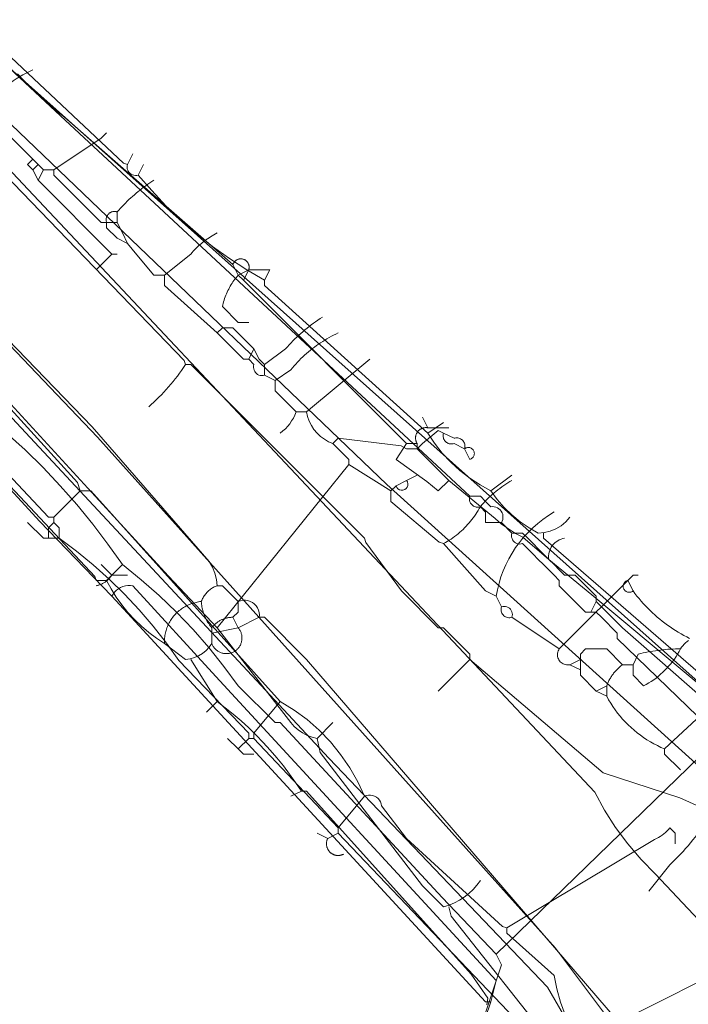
# Model space of a CAD drawing. Header units: inches. Extents: x 158416 to 160804, y 432611 to 437652.
# Tile 32 of 193: x 158565 to 158608, y 433115 to 433177. Entities that reach past the tile are written whole.
import ezdxf

# ---------------------------------------------------------------- set-up
doc = ezdxf.new("R2010")
doc.units = ezdxf.units.IN
doc.header["$MEASUREMENT"] = 0
doc.linetypes.add('COPIER_315', pattern=[0])
doc.linetypes.add('DASHDOT', pattern=[0])
for name, color, linetype in [('4.1-RIOOL-BESTAAND', 251, 'Continuous'), ('4.2-K&L-LAAGSPANNING', 10, 'Continuous'), ('4.2-K&L-LAGEDRUK GAS', 42, 'Continuous'), ('4.2-K&L-MIDDENSPANNING', 10, 'Continuous'), ('4.2-K&L-SIGNAAL KPN', 94, 'Continuous'), ('4.2-K&L-SIGNAAL UPC', 222, 'Continuous'), ('4.2-K&L-WATERLEIDING', 150, 'Continuous')]:
    doc.layers.add(name, color=color, linetype=linetype)

msp = doc.modelspace()

# ---------------------------------------------------------------- linework, layer by layer
at = {"layer": '4.1-RIOOL-BESTAAND', "linetype": 'COPIER_315', "lineweight": 0, "ltscale": 5}
for p, q in [((158570, 433161.333), (158571, 433162.333)), ((158579.667, 433155.667), (158580, 433156.333)), ((158583.333, 433152.333), (158587.333, 433155.667)), ((158577.667, 433138.667), (158586, 433149)), ((158600.667, 433136), (158600.667, 433136.667)), ((158606, 433131), (158611, 433135.667)), ((158602.333, 433134.333), (158602.333, 433135)), ((158584, 433131.667), (158585, 433132.667))]:
    msp.add_line(p, q, dxfattribs=at)
for points in [[(158596.333, 433139.333, 0), (158596.354, 433139.42, 0), (158596.36, 433139.51, 0), (158596.351, 433139.599, 0), (158596.327, 433139.685, 0), (158596.288, 433139.766, 0), (158596.236, 433139.84, 0), (158596.173, 433139.903, 0), (158596.1, 433139.955, 0), (158596.019, 433139.993, 0), (158595.933, 433140.018, 0), (158595.843, 433140.027, 0), (158595.754, 433140.021, 0), (158595.667, 433140, 0), (158595.333, 433140.667, 0), (158594.667, 433141, 0), (158592, 433144, 0), (158591.735, 433144.082, 0), (158588.667, 433146.667, 0), (158588.667, 433147.333, 0), (158586, 433149, 0), (158586, 433149.333, 0), (158585, 433150.333, 0), (158584.72, 433150.451, 0), (158584.457, 433150.601, 0), (158584.213, 433150.782, 0), (158583.992, 433150.99, 0), (158583.798, 433151.223, 0), (158583.633, 433151.478, 0), (158583.499, 433151.75, 0), (158583.399, 433152.037, 0), (158583.333, 433152.333, 0), (158582.667, 433152.333, 0), (158581.333, 433153.667, 0), (158581.333, 433154.333, 0), (158580.667, 433154.667, 0), (158580.58, 433154.646, 0), (158580.49, 433154.64, 0), (158580.401, 433154.649, 0), (158580.315, 433154.673, 0), (158580.234, 433154.712, 0), (158580.16, 433154.764, 0), (158580.097, 433154.827, 0), (158580.045, 433154.9, 0), (158580.007, 433154.981, 0), (158579.983, 433155.068, 0), (158579.973, 433155.157, 0), (158579.979, 433155.246, 0), (158580, 433155.333, 0), (158579.667, 433155.667, 0), (158579.333, 433155.667, 0), (158577.667, 433157.333, 0), (158574.333, 433160.333, 0), (158574.333, 433161, 0), (158573.667, 433161, 0), (158572.59, 433162.282, 0), (158572, 433163, 0), (158571.333, 433163.333, 0), (158570.667, 433164, 0), (158570.667, 433164.333, 0), (158570.333, 433164.333, 0), (158567.333, 433167.333, 0), (158567.333, 433167.667, 0), (158566.667, 433167.667, 0), (158566.333, 433168, 0), (158566, 433168.333, 0), (158563, 433171.333, 0)], [(158567.333, 433167.667, 0), (158570.333, 433169.667, 0), (158570.667, 433170, 0)], [(158566.333, 433167, 0), (158566, 433167.667, 0), (158565.667, 433168, 0), (158566, 433168.333, 0)], [(158571.333, 433162.333, 0), (158571, 433162.333, 0), (158566.333, 433167, 0), (158566.667, 433167.667, 0), (158566.333, 433168, 0), (158566, 433167.667, 0)], [(158571.333, 433164.333, 0), (158570.667, 433164.333, 0), (158570.657, 433164.367, 0), (158570.649, 433164.402, 0), (158570.643, 433164.437, 0), (158570.64, 433164.472, 0), (158570.64, 433164.507, 0), (158570.641, 433164.543, 0), (158570.645, 433164.578, 0), (158570.652, 433164.612, 0), (158570.66, 433164.647, 0), (158570.671, 433164.68, 0), (158570.685, 433164.713, 0), (158570.7, 433164.745, 0), (158570.717, 433164.776, 0), (158570.737, 433164.805, 0), (158570.758, 433164.833, 0), (158570.782, 433164.86, 0), (158570.807, 433164.885, 0), (158570.833, 433164.908, 0), (158570.861, 433164.93, 0), (158570.891, 433164.949, 0), (158570.922, 433164.967, 0), (158570.953, 433164.982, 0), (158570.986, 433164.995, 0), (158571.02, 433165.006, 0), (158571.054, 433165.015, 0), (158571.089, 433165.021, 0), (158571.124, 433165.025, 0), (158571.159, 433165.027, 0), (158571.195, 433165.026, 0), (158571.23, 433165.023, 0), (158571.265, 433165.018, 0), (158571.299, 433165.01, 0), (158571.333, 433165, 0), (158571.436, 433165.115, 0), (158571.54, 433165.229, 0), (158571.646, 433165.341, 0), (158571.753, 433165.452, 0), (158571.862, 433165.561, 0), (158571.972, 433165.669, 0), (158572.084, 433165.775, 0), (158572.198, 433165.879, 0), (158572.313, 433165.982, 0), (158572.429, 433166.083, 0), (158572.547, 433166.183, 0), (158572.666, 433166.28, 0), (158572.786, 433166.376, 0), (158572.908, 433166.471, 0), (158573.032, 433166.564, 0), (158573.156, 433166.654, 0), (158573.282, 433166.744, 0), (158573.409, 433166.831, 0), (158573.537, 433166.916, 0), (158573.667, 433167, 0)], [(158552.749, 433165.737, 0), (158574.587, 433141.94, 0), (158577.667, 433138.667, 0), (158582.333, 433132.667, 0), (158582.554, 433132.42, 0), (158582.802, 433132.201, 0), (158583.075, 433132.014, 0), (158583.369, 433131.861, 0), (158583.679, 433131.745, 0), (158584, 433131.667, 0), (158584.2, 433130.767, 0), (158590.667, 433122.333, 0), (158592, 433121, 0), (158592.349, 433121.111, 0), (158592.687, 433121.252, 0), (158593.011, 433121.423, 0), (158593.318, 433121.622, 0), (158593.606, 433121.848, 0), (158593.873, 433122.099, 0), (158594.116, 433122.372, 0), (158594.333, 433122.667, 0)], [(158572, 433163, 0), (158571.667, 433163.667, 0), (158571.333, 433164.333, 0), (158571.333, 433165, 0)], [(158574.333, 433161, 0), (158576, 433162.333, 0), (158576.078, 433162.424, 0), (158576.158, 433162.513, 0), (158576.239, 433162.6, 0), (158576.323, 433162.685, 0), (158576.408, 433162.768, 0), (158576.495, 433162.85, 0), (158576.584, 433162.929, 0), (158576.675, 433163.007, 0), (158576.767, 433163.083, 0), (158576.861, 433163.156, 0), (158576.957, 433163.227, 0), (158577.054, 433163.297, 0), (158577.153, 433163.364, 0), (158577.253, 433163.429, 0), (158577.354, 433163.492, 0), (158577.457, 433163.552, 0), (158577.561, 433163.611, 0), (158577.667, 433163.667, 0)], [(158580.667, 433155.333, 0), (158582, 433156.333, 0), (158582.114, 433156.461, 0), (158582.23, 433156.587, 0), (158582.348, 433156.711, 0), (158582.468, 433156.834, 0), (158582.59, 433156.954, 0), (158582.714, 433157.073, 0), (158582.839, 433157.189, 0), (158582.966, 433157.304, 0), (158583.096, 433157.416, 0), (158583.227, 433157.527, 0), (158583.359, 433157.635, 0), (158583.494, 433157.741, 0), (158583.63, 433157.845, 0), (158583.767, 433157.947, 0), (158583.906, 433158.047, 0), (158584.047, 433158.145, 0), (158584.19, 433158.24, 0), (158584.333, 433158.333, 0)], [(158580.667, 433154.667, 0), (158580.667, 433155.333, 0), (158580.333, 433155.667, 0), (158580, 433156.333, 0), (158578.667, 433157.667, 0), (158578, 433157.667, 0), (158577.667, 433157.333, 0)], [(158581.333, 433154.333, 0), (158582.333, 433155, 0), (158582.435, 433155.124, 0), (158582.538, 433155.245, 0), (158582.644, 433155.365, 0), (158582.752, 433155.483, 0), (158582.863, 433155.598, 0), (158582.976, 433155.711, 0), (158583.09, 433155.822, 0), (158583.208, 433155.931, 0), (158583.327, 433156.038, 0), (158583.448, 433156.142, 0), (158583.571, 433156.244, 0), (158583.696, 433156.343, 0), (158583.823, 433156.44, 0), (158583.952, 433156.534, 0), (158584.083, 433156.626, 0), (158584.216, 433156.715, 0), (158584.35, 433156.802, 0), (158584.486, 433156.886, 0), (158584.623, 433156.967, 0), (158584.762, 433157.046, 0), (158584.903, 433157.122, 0), (158585.045, 433157.195, 0), (158585.189, 433157.266, 0), (158585.333, 433157.333, 0)], [(158585, 433150.333, 0), (158585.333, 433150.667, 0), (158589.315, 433150.19, 0), (158589.667, 433150, 0), (158590.333, 433150, 0), (158590.667, 433150.333, 0), (158591.667, 433151.167, 0), (158592, 433151, 0), (158592.667, 433150.667, 0), (158592.726, 433150.683, 0), (158592.787, 433150.692, 0), (158592.848, 433150.693, 0), (158592.909, 433150.688, 0), (158592.969, 433150.676, 0), (158593.028, 433150.657, 0), (158593.083, 433150.631, 0), (158593.135, 433150.598, 0), (158593.184, 433150.56, 0), (158593.227, 433150.517, 0), (158593.265, 433150.469, 0), (158593.297, 433150.417, 0), (158593.323, 433150.361, 0), (158593.342, 433150.303, 0), (158593.355, 433150.243, 0), (158593.36, 433150.181, 0), (158593.358, 433150.12, 0), (158593.349, 433150.059, 0), (158593.333, 433150, 0), (158593.667, 433149.333, 0), (158593.715, 433149.349, 0), (158593.76, 433149.371, 0), (158593.803, 433149.398, 0), (158593.841, 433149.431, 0), (158593.875, 433149.469, 0), (158593.903, 433149.511, 0), (158593.926, 433149.556, 0), (158593.942, 433149.604, 0), (158593.952, 433149.653, 0), (158593.956, 433149.704, 0), (158593.952, 433149.754, 0), (158593.942, 433149.804, 0), (158593.926, 433149.851, 0), (158593.903, 433149.897, 0), (158593.875, 433149.938, 0), (158593.841, 433149.976, 0), (158593.803, 433150.009, 0), (158593.76, 433150.037, 0), (158593.715, 433150.058, 0), (158593.667, 433150.074, 0), (158593.617, 433150.083, 0), (158593.567, 433150.085, 0), (158593.516, 433150.081, 0), (158593.467, 433150.07, 0), (158593.419, 433150.053, 0), (158593.375, 433150.029, 0), (158593.333, 433150, 0), (158592.667, 433150.333, 0), (158592.607, 433150.317, 0), (158592.547, 433150.308, 0), (158592.485, 433150.306, 0), (158592.424, 433150.312, 0), (158592.364, 433150.324, 0), (158592.306, 433150.343, 0), (158592.25, 433150.369, 0), (158592.198, 433150.402, 0), (158592.15, 433150.44, 0), (158592.106, 433150.483, 0), (158592.068, 433150.531, 0), (158592.036, 433150.584, 0), (158592.01, 433150.639, 0), (158591.991, 433150.697, 0), (158591.979, 433150.758, 0), (158591.973, 433150.819, 0), (158591.975, 433150.88, 0), (158591.984, 433150.941, 0), (158592, 433151, 0)], [(158588.667, 433147.333, 0), (158589, 433147.667, 0), (158589.667, 433148, 0), (158590.333, 433148.333, 0)], [(158592, 433144, 0), (158592.122, 433144.068, 0), (158592.241, 433144.14, 0), (158592.36, 433144.213, 0), (158592.476, 433144.29, 0), (158592.59, 433144.37, 0), (158592.703, 433144.452, 0), (158592.813, 433144.537, 0), (158592.922, 433144.624, 0), (158593.028, 433144.714, 0), (158593.133, 433144.807, 0), (158593.235, 433144.902, 0), (158593.334, 433144.999, 0), (158593.432, 433145.099, 0), (158593.527, 433145.201, 0), (158593.619, 433145.305, 0), (158593.709, 433145.411, 0), (158593.797, 433145.52, 0), (158593.881, 433145.631, 0), (158593.964, 433145.743, 0), (158594.043, 433145.858, 0), (158594.12, 433145.974, 0), (158594.194, 433146.092, 0), (158594.265, 433146.212, 0), (158594.333, 433146.333, 0), (158594.434, 433146.45, 0), (158594.537, 433146.564, 0), (158594.642, 433146.677, 0), (158594.749, 433146.787, 0), (158594.859, 433146.895, 0), (158594.971, 433147, 0), (158595.085, 433147.104, 0), (158595.201, 433147.205, 0), (158595.32, 433147.303, 0), (158595.44, 433147.399, 0), (158595.562, 433147.493, 0), (158595.686, 433147.584, 0), (158595.812, 433147.673, 0), (158595.94, 433147.758, 0), (158596.069, 433147.842, 0), (158596.201, 433147.922, 0), (158596.333, 433148, 0)], [(158599.333, 433137.333, 0), (158599.667, 433137.667, 0), (158604, 433142, 0), (158604.333, 433142, 0)], [(158607, 433129.667, 0), (158606, 433130.667, 0), (158606, 433131, 0), (158605.768, 433131.101, 0), (158605.54, 433131.21, 0), (158605.316, 433131.326, 0), (158605.096, 433131.45, 0), (158604.88, 433131.582, 0), (158604.669, 433131.721, 0), (158604.463, 433131.867, 0), (158604.262, 433132.02, 0), (158604.066, 433132.181, 0), (158603.876, 433132.347, 0), (158603.692, 433132.52, 0), (158603.514, 433132.7, 0), (158603.343, 433132.885, 0), (158603.177, 433133.077, 0), (158603.019, 433133.274, 0), (158602.867, 433133.476, 0), (158602.723, 433133.683, 0), (158602.586, 433133.895, 0), (158602.456, 433134.112, 0), (158602.333, 433134.333, 0), (158601.667, 433134.667, 0), (158600.667, 433135.667, 0), (158600.667, 433136, 0), (158600, 433136.333, 0), (158599.927, 433136.322, 0), (158599.854, 433136.318, 0), (158599.78, 433136.323, 0), (158599.708, 433136.337, 0), (158599.638, 433136.358, 0), (158599.57, 433136.388, 0), (158599.506, 433136.425, 0), (158599.447, 433136.469, 0), (158599.394, 433136.519, 0), (158599.346, 433136.575, 0), (158599.305, 433136.636, 0), (158599.271, 433136.702, 0), (158599.246, 433136.771, 0), (158599.228, 433136.842, 0), (158599.218, 433136.915, 0), (158599.217, 433136.989, 0), (158599.224, 433137.062, 0), (158599.24, 433137.134, 0), (158599.263, 433137.204, 0), (158599.295, 433137.271, 0), (158599.333, 433137.333, 0), (158596.333, 433139.333, 0), (158596.267, 433139.316, 0), (158596.199, 433139.307, 0), (158596.13, 433139.308, 0), (158596.062, 433139.317, 0), (158595.996, 433139.335, 0), (158595.933, 433139.361, 0), (158595.873, 433139.395, 0), (158595.819, 433139.437, 0), (158595.77, 433139.486, 0), (158595.729, 433139.54, 0), (158595.694, 433139.6, 0), (158595.668, 433139.663, 0), (158595.65, 433139.729, 0), (158595.641, 433139.797, 0), (158595.641, 433139.866, 0), (158595.649, 433139.934, 0), (158595.667, 433140, 0)], [(158600, 433136.333, 0), (158600.667, 433136.667, 0), (158600.667, 433137, 0), (158601, 433137.333, 0), (158602.333, 433137.333, 0), (158603.333, 433136.333, 0), (158604, 433136.333, 0), (158604, 433135.667, 0), (158604.667, 433135, 0), (158604.832, 433135.087, 0), (158604.993, 433135.18, 0), (158605.152, 433135.278, 0), (158605.307, 433135.382, 0), (158605.458, 433135.491, 0), (158605.605, 433135.606, 0), (158605.748, 433135.725, 0), (158605.886, 433135.85, 0), (158606.021, 433135.98, 0), (158606.15, 433136.114, 0), (158606.275, 433136.252, 0), (158606.394, 433136.395, 0), (158606.509, 433136.542, 0), (158606.618, 433136.693, 0), (158606.722, 433136.848, 0), (158606.82, 433137.007, 0), (158606.913, 433137.168, 0), (158607, 433137.333, 0), (158607.074, 433137.434, 0), (158607.153, 433137.532, 0), (158607.237, 433137.624, 0), (158607.326, 433137.712, 0), (158607.42, 433137.796, 0), (158607.518, 433137.874, 0)], [(158604, 433136.333, 0), (158604.333, 433137, 0), (158604.487, 433137.038, 0), (158604.642, 433137.074, 0), (158604.796, 433137.108, 0), (158604.952, 433137.139, 0), (158605.108, 433137.168, 0), (158605.264, 433137.195, 0), (158605.421, 433137.219, 0), (158605.578, 433137.241, 0), (158605.735, 433137.261, 0), (158605.892, 433137.278, 0), (158606.05, 433137.293, 0), (158606.208, 433137.306, 0), (158606.366, 433137.316, 0), (158606.525, 433137.324, 0), (158606.683, 433137.329, 0), (158606.842, 433137.333, 0), (158607, 433137.333, 0)], [(158601.667, 433134.667, 0), (158602.333, 433135, 0), (158602.354, 433135.057, 0), (158602.377, 433135.113, 0), (158602.4, 433135.169, 0), (158602.425, 433135.224, 0), (158602.451, 433135.278, 0), (158602.477, 433135.332, 0), (158602.506, 433135.386, 0), (158602.535, 433135.439, 0), (158602.565, 433135.491, 0), (158602.597, 433135.543, 0), (158602.629, 433135.593, 0), (158602.663, 433135.644, 0), (158602.697, 433135.693, 0), (158602.733, 433135.742, 0), (158602.77, 433135.79, 0), (158602.808, 433135.837, 0), (158602.847, 433135.883, 0), (158602.886, 433135.929, 0), (158602.927, 433135.973, 0), (158602.969, 433136.017, 0), (158603.011, 433136.06, 0), (158603.055, 433136.102, 0), (158603.099, 433136.143, 0), (158603.144, 433136.183, 0), (158603.19, 433136.222, 0), (158603.237, 433136.26, 0), (158603.285, 433136.297, 0), (158603.333, 433136.333, 0)], [(158601, 433109.333, 0), (158600.881, 433109.585, 0), (158600.754, 433109.833, 0), (158600.62, 433110.077, 0), (158600.48, 433110.317, 0), (158600.332, 433110.553, 0), (158600.178, 433110.785, 0), (158600.017, 433111.012, 0), (158599.849, 433111.234, 0), (158599.675, 433111.452, 0), (158599.495, 433111.664, 0), (158599.309, 433111.871, 0), (158599.117, 433112.072, 0), (158598.919, 433112.268, 0), (158592.481, 433120.422, 0), (158592.333, 433121, 0)]]:
    msp.add_polyline3d(points, dxfattribs=at)
for centre, radius, start, end in [((158569.398, 433166.536), 8.201, 114.47812, 141.27427), ((158579.997, 433153.294), 2.837, 306.04734, 340.20699), ((158589.371, 433147.759), 0.382, 194.03101, 39.12007), ((158602.821, 433139.446), 7.587, 120.24241, 170.73949)]:
    msp.add_arc(centre, radius, start, end, dxfattribs=at)
at = {"layer": '4.2-K&L-LAAGSPANNING', "linetype": 'DASHDOT', "lineweight": 0, "ltscale": 2}
for p, q in [((158591, 433151.333), (158590.667, 433152)), ((158567.333, 433145.667), (158569, 433147.333)), ((158591.667, 433134.667), (158593.667, 433136.667)), ((158585.333, 433126), (158587, 433128)), ((158584.667, 433125.333), (158585.333, 433125.667))]:
    msp.add_line(p, q, dxfattribs=at)
for points in [[(158623.667, 433121.333, 0), (158623.333, 433121.333, 0), (158613.587, 433130.583, 0), (158601.393, 433140.747, 0), (158598.667, 433143, 0), (158597.033, 433144.4, 0), (158596.56, 433144.644, 0), (158596.106, 433144.924, 0), (158595.677, 433145.239, 0), (158595.273, 433145.587, 0), (158592.333, 433148, 0), (158590.333, 433150, 0), (158590.333, 433150.333, 0), (158589.667, 433150.333, 0), (158579.333, 433160.667, 0), (158579, 433161, 0), (158578.667, 433161.667, 0), (158568, 433171, 0), (158567.21, 433171.629, 0), (158566.451, 433172.295, 0), (158565.726, 433172.999, 0), (158565.037, 433173.737, 0)], [(158609, 433127, 0), (158606.967, 433127.9, 0), (158602.102, 433129.487, 0), (158593.667, 433136.667, 0), (158593.667, 433137, 0), (158592, 433138.667, 0), (158591.667, 433138.667, 0), (158589.333, 433141, 0), (158587.08, 433144.06, 0), (158587, 433144.333, 0), (158576, 433155.333, 0), (158575.667, 433155.333, 0), (158575.584, 433155.591, 0), (158561.333, 433170.333, 0)], [(158581, 433161.333, 0), (158579.667, 433161.333, 0), (158579.676, 433161.363, 0), (158579.683, 433161.394, 0), (158579.688, 433161.424, 0), (158579.692, 433161.455, 0), (158579.694, 433161.487, 0), (158579.693, 433161.518, 0), (158579.691, 433161.549, 0), (158579.688, 433161.58, 0), (158579.682, 433161.611, 0), (158579.675, 433161.641, 0), (158579.665, 433161.671, 0), (158579.654, 433161.7, 0), (158579.642, 433161.729, 0), (158579.627, 433161.756, 0), (158579.611, 433161.783, 0), (158579.594, 433161.809, 0), (158579.575, 433161.834, 0), (158579.554, 433161.857, 0), (158579.532, 433161.88, 0), (158579.509, 433161.901, 0), (158579.485, 433161.92, 0), (158579.459, 433161.938, 0), (158579.433, 433161.955, 0), (158579.405, 433161.97, 0), (158579.377, 433161.983, 0), (158579.348, 433161.995, 0), (158579.318, 433162.005, 0), (158579.288, 433162.013, 0), (158579.258, 433162.019, 0), (158579.227, 433162.024, 0), (158579.196, 433162.026, 0), (158579.164, 433162.027, 0), (158579.133, 433162.026, 0), (158579.102, 433162.023, 0), (158579.071, 433162.018, 0), (158579.041, 433162.012, 0), (158579.011, 433162.003, 0), (158578.981, 433161.993, 0), (158578.952, 433161.981, 0), (158578.924, 433161.968, 0), (158578.897, 433161.953, 0), (158578.87, 433161.936, 0), (158578.845, 433161.918, 0), (158578.821, 433161.898, 0), (158578.798, 433161.877, 0), (158578.776, 433161.854, 0), (158578.756, 433161.83, 0), (158578.737, 433161.805, 0), (158578.72, 433161.779, 0), (158578.704, 433161.753, 0), (158578.69, 433161.725, 0), (158578.677, 433161.696, 0), (158578.667, 433161.667, 0)], [(158579.667, 433158, 0), (158579, 433158, 0), (158578, 433159, 0), (158578.024, 433159.105, 0), (158578.05, 433159.209, 0), (158578.079, 433159.313, 0), (158578.11, 433159.416, 0), (158578.144, 433159.518, 0), (158578.18, 433159.62, 0), (158578.219, 433159.72, 0), (158578.26, 433159.819, 0), (158578.304, 433159.918, 0), (158578.349, 433160.015, 0), (158578.398, 433160.112, 0), (158578.448, 433160.207, 0), (158578.501, 433160.3, 0), (158578.556, 433160.393, 0), (158578.613, 433160.484, 0), (158578.672, 433160.574, 0), (158578.734, 433160.662, 0), (158578.797, 433160.749, 0), (158578.863, 433160.834, 0), (158578.93, 433160.918, 0), (158579, 433161, 0), (158579.667, 433161.333, 0), (158579.333, 433160.667, 0)], [(158599.711, 433114.16, 0), (158599.413, 433114.978, 0), (158599.176, 433115.815, 0), (158599, 433116.667, 0), (158596, 433119.333, 0), (158596, 433119.667, 0), (158595.74, 433119.75, 0), (158589.667, 433125.333, 0), (158588.082, 433127.402, 0), (158588.056, 433127.53, 0), (158588.009, 433127.653, 0), (158587.94, 433127.765, 0), (158587.854, 433127.864, 0), (158587.752, 433127.946, 0), (158587.637, 433128.01, 0), (158587.513, 433128.053, 0), (158587.383, 433128.073, 0), (158587.252, 433128.071, 0), (158587.123, 433128.047, 0), (158587, 433128, 0), (158586.569, 433128.927, 0), (158586.062, 433129.814, 0), (158585.483, 433130.656, 0), (158584.837, 433131.448, 0), (158584.127, 433132.182, 0), (158583.358, 433132.856, 0), (158582.536, 433133.463, 0), (158581.667, 433134, 0), (158569.667, 433147.333, 0), (158569, 433147.333, 0), (158568.836, 433147.864, 0), (158558.667, 433159, 0)], [(158579.667, 433131.667, 0), (158579.667, 433132, 0), (158575.251, 433136.599, 0), (158574.46, 433137.706, 0), (158573.62, 433138.777, 0), (158572.733, 433139.809, 0), (158571.802, 433140.802, 0), (158570.828, 433141.753, 0), (158569.812, 433142.659, 0), (158568.758, 433143.52, 0), (158567.667, 433144.333, 0), (158567.667, 433145, 0), (158567.333, 433145.333, 0), (158567.333, 433145.667, 0), (158567, 433145.667, 0), (158556.333, 433157, 0)], [(158590.333, 433150.333, 0), (158590.316, 433150.362, 0), (158590.301, 433150.391, 0), (158590.287, 433150.42, 0), (158590.274, 433150.451, 0), (158590.263, 433150.482, 0), (158590.254, 433150.514, 0), (158590.246, 433150.546, 0), (158590.24, 433150.578, 0), (158590.235, 433150.611, 0), (158590.233, 433150.644, 0), (158590.231, 433150.676, 0), (158590.232, 433150.709, 0), (158590.234, 433150.742, 0), (158590.237, 433150.775, 0), (158590.243, 433150.808, 0), (158590.25, 433150.84, 0), (158590.258, 433150.872, 0), (158590.268, 433150.903, 0), (158590.28, 433150.934, 0), (158590.293, 433150.964, 0), (158590.308, 433150.993, 0), (158590.324, 433151.022, 0), (158590.342, 433151.05, 0), (158590.361, 433151.077, 0), (158590.381, 433151.103, 0), (158590.403, 433151.128, 0), (158590.425, 433151.152, 0), (158590.449, 433151.174, 0), (158590.474, 433151.196, 0), (158590.5, 433151.216, 0), (158590.528, 433151.235, 0), (158590.555, 433151.252, 0), (158590.584, 433151.268, 0), (158590.614, 433151.283, 0), (158590.644, 433151.296, 0), (158590.675, 433151.307, 0), (158590.706, 433151.317, 0), (158590.738, 433151.325, 0), (158590.771, 433151.332, 0), (158590.803, 433151.337, 0), (158590.836, 433151.341, 0), (158590.869, 433151.342, 0), (158590.902, 433151.343, 0), (158590.935, 433151.341, 0), (158590.968, 433151.338, 0), (158591, 433151.333, 0), (158592.333, 433151.333, 0)], [(158589.667, 433150.333, 0), (158589, 433149.333, 0), (158590.949, 433147.923, 0), (158591.667, 433147.333, 0), (158592.333, 433148, 0)], [(158567.667, 433144.333, 0), (158567, 433144.333, 0), (158566.667, 433144.333, 0), (158565.667, 433145.333, 0)], [(158567, 433144.333, 0), (158567, 433145, 0), (158567.333, 433145.333, 0)], [(158607.583, 433137.998, 0), (158607.4, 433138.091, 0), (158607.218, 433138.187, 0), (158607.039, 433138.287, 0), (158606.862, 433138.391, 0), (158606.687, 433138.498, 0), (158606.515, 433138.609, 0), (158606.345, 433138.724, 0), (158606.177, 433138.842, 0), (158606.012, 433138.964, 0), (158605.849, 433139.089, 0), (158605.689, 433139.218, 0), (158605.532, 433139.349, 0), (158605.378, 433139.484, 0), (158605.226, 433139.623, 0), (158605.077, 433139.764, 0), (158604.932, 433139.908, 0), (158604.789, 433140.056, 0), (158604.649, 433140.206, 0), (158604.513, 433140.36, 0), (158604.38, 433140.516, 0), (158604.25, 433140.674, 0), (158604.123, 433140.836, 0), (158604, 433141, 0), (158603.667, 433141.667, 0), (158603.627, 433141.654, 0), (158603.589, 433141.638, 0), (158603.553, 433141.618, 0), (158603.52, 433141.593, 0), (158603.489, 433141.566, 0), (158603.461, 433141.535, 0), (158603.437, 433141.501, 0), (158603.417, 433141.465, 0), (158603.401, 433141.427, 0), (158603.389, 433141.388, 0), (158603.381, 433141.347, 0), (158603.378, 433141.306, 0), (158603.379, 433141.264, 0), (158603.385, 433141.223, 0), (158603.395, 433141.183, 0), (158603.409, 433141.144, 0), (158603.428, 433141.107, 0), (158603.45, 433141.072, 0), (158603.476, 433141.04, 0), (158603.505, 433141.011, 0), (158603.538, 433140.985, 0), (158603.573, 433140.963, 0), (158603.61, 433140.945, 0), (158603.649, 433140.931, 0), (158603.689, 433140.921, 0), (158603.73, 433140.916, 0), (158603.771, 433140.915, 0), (158603.813, 433140.918, 0), (158603.853, 433140.926, 0), (158603.893, 433140.939, 0), (158603.931, 433140.955, 0), (158603.967, 433140.976, 0), (158604, 433141, 0)], [(158579, 433131, 0), (158579.667, 433131.667, 0), (158580, 433131.667, 0), (158580, 433132, 0), (158581.667, 433134, 0)], [(158580, 433130.667, 0), (158579.333, 433130.667, 0), (158579, 433131, 0), (158578.333, 433131.667, 0)], [(158580, 433131.667, 0), (158585.333, 433126, 0), (158585.333, 433125.667, 0), (158598.667, 433111.667, 0), (158598.861, 433111.708, 0), (158599.052, 433111.764, 0), (158599.238, 433111.833, 0), (158599.419, 433111.916, 0), (158599.593, 433112.012, 0), (158599.759, 433112.12, 0), (158599.918, 433112.241, 0), (158600.066, 433112.372, 0), (158600.205, 433112.515, 0), (158600.333, 433112.667, 0)], [(158605, 433122, 0), (158606.333, 433123.667, 0), (158606.506, 433123.831, 0), (158606.675, 433123.998, 0), (158606.842, 433124.167, 0), (158607.007, 433124.339, 0), (158607.168, 433124.514, 0), (158607.327, 433124.691, 0), (158607.483, 433124.871, 0), (158607.636, 433125.053, 0), (158607.786, 433125.238, 0), (158607.933, 433125.425, 0), (158608.077, 433125.614, 0), (158608.219, 433125.806, 0), (158608.357, 433126, 0), (158608.492, 433126.196, 0), (158608.624, 433126.394, 0), (158608.752, 433126.594, 0), (158608.878, 433126.796, 0), (158609, 433127, 0)], [(158585.667, 433124.333, 0), (158585.639, 433124.32, 0), (158585.61, 433124.308, 0), (158585.581, 433124.297, 0), (158585.552, 433124.287, 0), (158585.522, 433124.279, 0), (158585.492, 433124.272, 0), (158585.461, 433124.266, 0), (158585.43, 433124.261, 0), (158585.4, 433124.258, 0), (158585.369, 433124.255, 0), (158585.338, 433124.255, 0), (158585.307, 433124.255, 0), (158585.276, 433124.257, 0), (158585.245, 433124.26, 0), (158585.214, 433124.264, 0), (158585.183, 433124.27, 0), (158585.153, 433124.277, 0), (158585.123, 433124.285, 0), (158585.094, 433124.294, 0), (158585.064, 433124.305, 0), (158585.036, 433124.317, 0), (158585.008, 433124.33, 0), (158584.98, 433124.344, 0), (158584.953, 433124.359, 0), (158584.927, 433124.375, 0), (158584.901, 433124.393, 0), (158584.876, 433124.411, 0), (158584.852, 433124.431, 0), (158584.829, 433124.451, 0), (158584.806, 433124.473, 0), (158584.785, 433124.495, 0), (158584.764, 433124.519, 0), (158584.745, 433124.543, 0), (158584.726, 433124.568, 0), (158584.709, 433124.593, 0), (158584.692, 433124.62, 0), (158584.677, 433124.647, 0), (158584.663, 433124.674, 0), (158584.65, 433124.702, 0), (158584.638, 433124.731, 0), (158584.628, 433124.76, 0), (158584.618, 433124.79, 0), (158584.61, 433124.82, 0), (158584.603, 433124.85, 0), (158584.598, 433124.881, 0), (158584.593, 433124.911, 0), (158584.59, 433124.942, 0), (158584.588, 433124.973, 0), (158584.588, 433125.004, 0), (158584.589, 433125.035, 0), (158584.591, 433125.066, 0), (158584.594, 433125.097, 0), (158584.599, 433125.128, 0), (158584.605, 433125.158, 0), (158584.612, 433125.188, 0), (158584.621, 433125.218, 0), (158584.63, 433125.248, 0), (158584.641, 433125.277, 0), (158584.653, 433125.305, 0), (158584.667, 433125.333, 0), (158584, 433125.667, 0)], [(158596, 433119.667, 0), (158605.367, 433125.267, 0), (158605.49, 433125.325, 0), (158605.61, 433125.389, 0), (158605.726, 433125.459, 0), (158605.839, 433125.536, 0), (158605.947, 433125.618, 0), (158606.051, 433125.706, 0), (158606.15, 433125.799, 0), (158606.244, 433125.897, 0), (158606.333, 433126, 0), (158606.667, 433125.667, 0), (158606.667, 433125, 0)], [(158617, 433112, 0), (158617, 433112.333, 0), (158612.06, 433116.747, 0), (158611, 433117.667, 0), (158603, 433113.667, 0), (158601, 433112.667, 0), (158600.667, 433112.333, 0)]]:
    msp.add_polyline3d(points, dxfattribs=at)
for centre, radius, start, end in [((158565.167, 433162.167), 12.528, 310.68303, 326.94326), ((158599.822, 433143.175), 1.169, 97.64965, 188.60468)]:
    msp.add_arc(centre, radius, start, end, dxfattribs=at)
at = {"layer": '4.2-K&L-LAGEDRUK GAS', "linetype": 'Continuous', "lineweight": 0, "ltscale": 15}
msp.add_line((158571, 433142), (158570.333, 433142.667), dxfattribs=at)
for points in [[(158562, 433176.333, 0), (158610.667, 433133, 0), (158610.667, 433132.667, 0), (158612.12, 433131.708, 0), (158613.525, 433130.679, 0), (158614.879, 433129.583, 0), (158616.177, 433128.422, 0), (158617.417, 433127.199, 0), (158618.596, 433125.918, 0), (158619.855, 433124.921, 0), (158621.061, 433123.862, 0), (158622.212, 433122.742, 0), (158623.303, 433121.565, 0), (158624.333, 433120.333, 0), (158625, 433120.333, 0), (158628.267, 433123.367, 0), (158628.578, 433123.855, 0), (158628.947, 433124.301, 0), (158629.366, 433124.701, 0), (158629.831, 433125.046, 0)], [(158594.567, 433114.033, 0), (158595.667, 433117.333, 0), (158595.333, 433118, 0), (158591.917, 433121.589, 0), (158581.667, 433132.667, 0), (158581.333, 433132.667, 0), (158579, 433135, 0), (158578.101, 433136.227, 0), (158577.149, 433137.414, 0), (158576.146, 433138.558, 0), (158575.094, 433139.657, 0), (158573.996, 433140.71, 0), (158572.853, 433141.714, 0), (158571.667, 433142.667, 0), (158570.755, 433143.97, 0), (158569.796, 433145.238, 0), (158568.791, 433146.47, 0), (158567.74, 433147.664, 0), (158566.646, 433148.818, 0), (158565.51, 433149.93, 0), (158564.333, 433151, 0)], [(158570, 433141.333, 0), (158570.044, 433141.341, 0), (158570.087, 433141.351, 0), (158570.13, 433141.362, 0), (158570.172, 433141.374, 0), (158570.214, 433141.387, 0), (158570.256, 433141.401, 0), (158570.297, 433141.417, 0), (158570.338, 433141.434, 0), (158570.379, 433141.452, 0), (158570.418, 433141.472, 0), (158570.457, 433141.492, 0), (158570.496, 433141.514, 0), (158570.534, 433141.537, 0), (158570.571, 433141.561, 0), (158570.607, 433141.586, 0), (158570.643, 433141.612, 0), (158570.678, 433141.639, 0), (158570.712, 433141.667, 0), (158570.745, 433141.696, 0), (158570.777, 433141.727, 0), (158570.809, 433141.758, 0), (158570.839, 433141.79, 0), (158570.868, 433141.823, 0), (158570.897, 433141.857, 0), (158570.924, 433141.891, 0), (158570.951, 433141.927, 0), (158570.976, 433141.963, 0), (158571, 433142, 0), (158571.667, 433142.667, 0)], [(158595.333, 433118, 0), (158610.367, 433132.6, 0), (158610.667, 433132.667, 0)]]:
    msp.add_polyline3d(points, dxfattribs=at)
at = {"layer": '4.2-K&L-MIDDENSPANNING', "linetype": 'Continuous', "lineweight": 0, "ltscale": 1.75}
msp.add_polyline3d([(158574.667, 433104, 0), (158596.7, 433110.1, 0), (158597.333, 433110, 0), (158597.667, 433110.333, 0), (158599.971, 433111.118, 0), (158600.367, 433111.233, 0), (158601.188, 433111.447, 0), (158601.984, 433111.742, 0), (158602.746, 433112.117, 0), (158603.467, 433112.567, 0), (158599.081, 433118.398, 0), (158570.083, 433150.739, 0), (158545.667, 433176.333, 0)], dxfattribs=at)
at = {"layer": '4.2-K&L-SIGNAAL KPN', "linetype": 'Continuous', "lineweight": 0, "ltscale": 1.75}
msp.add_line((158601.333, 433139.667), (158601.667, 433140.333), dxfattribs=at)
for points in [[(158595.667, 433145.333, 0), (158594.667, 433145.333, 0), (158594.667, 433146, 0), (158594.333, 433146.333, 0), (158594.246, 433146.312, 0), (158594.157, 433146.306, 0), (158594.067, 433146.316, 0), (158593.981, 433146.34, 0), (158593.9, 433146.379, 0), (158593.827, 433146.43, 0), (158593.764, 433146.494, 0), (158593.712, 433146.567, 0), (158593.673, 433146.648, 0), (158593.649, 433146.734, 0), (158593.64, 433146.823, 0), (158593.646, 433146.913, 0), (158593.667, 433147, 0), (158567.743, 433171.083, 0), (158550, 433187.667, 0)], [(158595, 433115, 0), (158594.667, 433115, 0), (158571, 433140.667, 0), (158566.417, 433145.411, 0), (158535.333, 433179.333, 0)], [(158623.333, 433118.333, 0), (158603, 433138, 0), (158603, 433138.333, 0), (158602.667, 433138.667, 0), (158602.333, 433139, 0), (158602, 433139.333, 0), (158601.667, 433139.667, 0), (158601.333, 433139.667, 0), (158601, 433139.667, 0), (158599.333, 433141.333, 0), (158599.333, 433141.667, 0), (158599, 433142, 0), (158598.667, 433142.333, 0), (158598.333, 433142.667, 0), (158598, 433143, 0), (158597.667, 433143.333, 0), (158597.333, 433143.667, 0), (158597, 433144, 0), (158596.913, 433143.979, 0), (158596.823, 433143.973, 0), (158596.734, 433143.982, 0), (158596.648, 433144.007, 0), (158596.567, 433144.045, 0), (158596.494, 433144.097, 0), (158596.43, 433144.16, 0), (158596.379, 433144.234, 0), (158596.34, 433144.315, 0), (158596.316, 433144.401, 0), (158596.306, 433144.49, 0), (158596.312, 433144.58, 0), (158596.333, 433144.667, 0), (158595.667, 433145.333, 0), (158595.717, 433145.429, 0), (158595.751, 433145.532, 0), (158595.767, 433145.639, 0), (158595.766, 433145.747, 0), (158595.747, 433145.853, 0), (158595.711, 433145.955, 0), (158595.658, 433146.05, 0), (158595.591, 433146.135, 0), (158595.511, 433146.207, 0), (158595.42, 433146.266, 0), (158595.321, 433146.308, 0), (158595.216, 433146.334, 0), (158595.108, 433146.343, 0), (158595, 433146.333, 0), (158594.667, 433146.667, 0), (158594.333, 433147, 0), (158593.667, 433147, 0)], [(158624.667, 433120, 0), (158603.333, 433138.667, 0), (158603, 433139, 0), (158602.667, 433139.333, 0), (158602.333, 433139.667, 0), (158602, 433140, 0), (158601.667, 433140.333, 0), (158601.667, 433140.667, 0), (158600.333, 433142, 0), (158599.667, 433142, 0), (158599.333, 433142.333, 0), (158599, 433142.667, 0), (158598.667, 433143, 0), (158598.333, 433143.333, 0), (158598, 433143.667, 0), (158597.667, 433144, 0), (158597.333, 433144.333, 0), (158597, 433144.667, 0), (158596.333, 433144.667, 0)], [(158594, 433111.333, 0), (158594.667, 433114, 0), (158595, 433115, 0), (158595.333, 433116.333, 0), (158577.584, 433135.591, 0), (158572.333, 433141.333, 0), (158572.175, 433141.352, 0), (158572.015, 433141.35, 0), (158571.857, 433141.327, 0), (158571.703, 433141.284, 0), (158571.556, 433141.222, 0), (158571.418, 433141.142, 0), (158571.291, 433141.044, 0), (158571.178, 433140.931, 0), (158571.081, 433140.805, 0), (158571, 433140.667, 0)]]:
    msp.add_polyline3d(points, dxfattribs=at)
at = {"layer": '4.2-K&L-SIGNAAL UPC', "linetype": 'Continuous', "lineweight": 0, "ltscale": 1.75}
for p, q in [((158572, 433168), (158572.333, 433168.667)), ((158572.667, 433167.333), (158573, 433168)), ((158580.667, 433160.667), (158581, 433161.333)), ((158591, 433151), (158592, 433151.667)), ((158595, 433147.333), (158596.333, 433148.333)), ((158577, 433133.333), (158577.667, 433134)), ((158582.333, 433128), (158583, 433128.333))]:
    msp.add_line(p, q, dxfattribs=at)
for points in [[(158603.077, 433113.718, 0), (158583.333, 433136.667, 0), (158580.667, 433139.333, 0), (158580.333, 433139.333, 0), (158580.342, 433139.489, 0), (158580.325, 433139.644, 0), (158580.283, 433139.794, 0), (158580.217, 433139.935, 0), (158580.129, 433140.064, 0), (158580.021, 433140.176, 0), (158579.897, 433140.27, 0), (158579.758, 433140.342, 0), (158579.61, 433140.39, 0), (158579.456, 433140.414, 0), (158579.301, 433140.412, 0), (158579.147, 433140.385, 0), (158579, 433140.333, 0), (158578, 433141.333, 0), (158577.667, 433141.333, 0), (158577.62, 433141.736, 0), (158577.52, 433142.129, 0), (158577.368, 433142.505, 0), (158577.168, 433142.857, 0), (158569.749, 433151.402, 0), (158531.75, 433190.747, 0)], [(158557.126, 433181.828, 0), (158571.732, 433168.081, 0), (158572, 433168, 0), (158571.979, 433167.913, 0), (158571.973, 433167.823, 0), (158571.982, 433167.734, 0), (158572.007, 433167.648, 0), (158572.045, 433167.567, 0), (158572.097, 433167.494, 0), (158572.16, 433167.43, 0), (158572.234, 433167.379, 0), (158572.315, 433167.34, 0), (158572.401, 433167.316, 0), (158572.49, 433167.306, 0), (158572.58, 433167.312, 0), (158572.667, 433167.333, 0), (158573.523, 433166.343, 0), (158574.424, 433165.393, 0), (158575.369, 433164.487, 0), (158576.355, 433163.626, 0), (158577.38, 433162.811, 0), (158578.442, 433162.045, 0), (158579.538, 433161.33, 0), (158580.667, 433160.667, 0), (158580.667, 433160.333, 0), (158591, 433151, 0), (158591.437, 433150.348, 0), (158591.925, 433149.733, 0), (158592.46, 433149.158, 0), (158593.038, 433148.628, 0), (158593.657, 433148.145, 0), (158594.313, 433147.712, 0), (158595, 433147.333, 0), (158595.403, 433146.791, 0), (158595.85, 433146.284, 0), (158596.336, 433145.815, 0), (158596.859, 433145.387, 0), (158597.415, 433145.004, 0), (158598, 433144.667, 0), (158598.385, 433144.697, 0), (158598.76, 433144.786, 0), (158599.118, 433144.931, 0), (158599.449, 433145.13, 0), (158599.745, 433145.377, 0), (158600, 433145.667, 0)], [(158562.333, 433150, 0), (158569.917, 433141.927, 0), (158570, 433141.667, 0), (158570.667, 433141.667, 0), (158570.959, 433141.131, 0), (158571.283, 433140.613, 0), (158571.638, 433140.117, 0), (158572.022, 433139.643, 0), (158572.435, 433139.193, 0), (158572.874, 433138.769, 0), (158573.338, 433138.372, 0), (158573.825, 433138.004, 0), (158574.333, 433137.667, 0), (158575.667, 433136.667, 0), (158575.951, 433136.708, 0), (158576.228, 433136.786, 0), (158576.492, 433136.9, 0), (158576.739, 433137.048, 0), (158576.964, 433137.227, 0), (158577.163, 433137.435, 0), (158577.333, 433137.667, 0)], [(158610.667, 433133.667, 0), (158598.333, 433144.333, 0), (158598.333, 433144.667, 0)], [(158570.667, 433141.667, 0), (158571, 433142, 0), (158572, 433142, 0)], [(158574.333, 433137.667, 0), (158574.331, 433137.752, 0), (158574.332, 433137.837, 0), (158574.335, 433137.922, 0), (158574.341, 433138.006, 0), (158574.35, 433138.091, 0), (158574.362, 433138.175, 0), (158574.377, 433138.259, 0), (158574.394, 433138.342, 0), (158574.414, 433138.425, 0), (158574.437, 433138.507, 0), (158574.463, 433138.588, 0), (158574.491, 433138.668, 0), (158574.522, 433138.747, 0), (158574.555, 433138.825, 0), (158574.591, 433138.902, 0), (158574.63, 433138.978, 0), (158574.671, 433139.052, 0), (158574.714, 433139.125, 0), (158574.76, 433139.197, 0), (158574.808, 433139.267, 0), (158574.859, 433139.335, 0), (158574.911, 433139.402, 0), (158574.966, 433139.467, 0), (158575.023, 433139.53, 0), (158575.083, 433139.591, 0), (158575.144, 433139.65, 0), (158575.207, 433139.707, 0), (158575.271, 433139.762, 0), (158575.338, 433139.815, 0), (158575.406, 433139.866, 0), (158575.476, 433139.914, 0), (158575.548, 433139.96, 0), (158575.621, 433140.003, 0), (158575.695, 433140.044, 0), (158575.771, 433140.083, 0), (158575.848, 433140.119, 0), (158575.926, 433140.152, 0), (158576.005, 433140.183, 0), (158576.086, 433140.212, 0), (158576.167, 433140.237, 0), (158576.248, 433140.26, 0), (158576.331, 433140.28, 0), (158576.414, 433140.298, 0), (158576.498, 433140.312, 0), (158576.582, 433140.324, 0), (158576.667, 433140.333, 0), (158576.69, 433140.396, 0), (158576.716, 433140.457, 0), (158576.744, 433140.517, 0), (158576.775, 433140.576, 0), (158576.808, 433140.633, 0), (158576.844, 433140.69, 0), (158576.881, 433140.744, 0), (158576.921, 433140.797, 0), (158576.963, 433140.849, 0), (158577.007, 433140.899, 0), (158577.053, 433140.947, 0), (158577.101, 433140.993, 0), (158577.151, 433141.037, 0), (158577.203, 433141.079, 0), (158577.256, 433141.119, 0), (158577.31, 433141.156, 0), (158577.367, 433141.192, 0), (158577.424, 433141.225, 0), (158577.483, 433141.256, 0), (158577.543, 433141.284, 0), (158577.604, 433141.31, 0), (158577.667, 433141.333, 0)], [(158576.667, 433140.333, 0), (158576.672, 433140.25, 0), (158576.68, 433140.168, 0), (158576.691, 433140.085, 0), (158576.704, 433140.003, 0), (158576.719, 433139.922, 0), (158576.737, 433139.841, 0), (158576.757, 433139.76, 0), (158576.78, 433139.68, 0), (158576.805, 433139.601, 0), (158576.832, 433139.522, 0), (158576.862, 433139.445, 0), (158576.894, 433139.368, 0), (158576.928, 433139.292, 0), (158576.965, 433139.218, 0), (158577.004, 433139.144, 0), (158577.044, 433139.072, 0), (158577.087, 433139.001, 0), (158577.133, 433138.931, 0), (158577.18, 433138.863, 0), (158577.229, 433138.796, 0), (158577.28, 433138.731, 0), (158577.333, 433138.667, 0), (158577.333, 433138.333, 0), (158577.333, 433137.667, 0), (158577.353, 433137.62, 0), (158577.374, 433137.574, 0), (158577.398, 433137.529, 0), (158577.425, 433137.486, 0), (158577.453, 433137.444, 0), (158577.484, 433137.404, 0), (158577.516, 433137.365, 0), (158577.551, 433137.328, 0), (158577.587, 433137.292, 0), (158577.625, 433137.259, 0), (158577.665, 433137.228, 0), (158577.707, 433137.198, 0), (158577.749, 433137.171, 0), (158577.794, 433137.146, 0), (158577.839, 433137.124, 0), (158577.885, 433137.104, 0), (158577.933, 433137.086, 0), (158577.981, 433137.071, 0), (158578.03, 433137.058, 0), (158578.08, 433137.047, 0), (158578.13, 433137.04, 0), (158578.18, 433137.035, 0), (158578.231, 433137.032, 0), (158578.282, 433137.032, 0), (158578.332, 433137.035, 0), (158578.383, 433137.04, 0), (158578.433, 433137.048, 0), (158578.483, 433137.058, 0), (158578.532, 433137.071, 0), (158578.58, 433137.087, 0), (158578.627, 433137.104, 0), (158578.674, 433137.125, 0), (158578.719, 433137.147, 0), (158578.763, 433137.172, 0), (158578.806, 433137.2, 0), (158578.847, 433137.229, 0), (158578.887, 433137.26, 0), (158578.925, 433137.294, 0), (158578.962, 433137.329, 0), (158578.996, 433137.366, 0), (158579.029, 433137.405, 0), (158579.059, 433137.446, 0), (158579.087, 433137.488, 0), (158579.114, 433137.531, 0), (158579.138, 433137.576, 0), (158579.159, 433137.622, 0), (158579.178, 433137.669, 0), (158579.195, 433137.716, 0), (158579.209, 433137.765, 0), (158579.221, 433137.814, 0), (158579.23, 433137.864, 0), (158579.237, 433137.915, 0), (158579.241, 433137.965, 0), (158579.242, 433138.016, 0), (158579.241, 433138.066, 0), (158579.238, 433138.117, 0), (158579.231, 433138.167, 0), (158579.222, 433138.217, 0), (158579.211, 433138.267, 0), (158579.197, 433138.315, 0), (158579.18, 433138.363, 0), (158579.162, 433138.41, 0), (158579.14, 433138.456, 0), (158579.117, 433138.501, 0), (158579.091, 433138.545, 0), (158579.063, 433138.587, 0), (158579.032, 433138.628, 0), (158579, 433138.667, 0), (158578.667, 433139.333, 0)], [(158577.333, 433138.667, 0), (158577.361, 433138.703, 0), (158577.389, 433138.739, 0), (158577.418, 433138.774, 0), (158577.448, 433138.808, 0), (158577.479, 433138.842, 0), (158577.511, 433138.874, 0), (158577.544, 433138.905, 0), (158577.578, 433138.936, 0), (158577.613, 433138.965, 0), (158577.649, 433138.994, 0), (158577.685, 433139.021, 0), (158577.722, 433139.048, 0), (158577.76, 433139.073, 0), (158577.798, 433139.098, 0), (158577.838, 433139.121, 0), (158577.878, 433139.143, 0), (158577.918, 433139.164, 0), (158577.959, 433139.184, 0), (158578.001, 433139.202, 0), (158578.043, 433139.22, 0), (158578.085, 433139.236, 0), (158578.128, 433139.251, 0), (158578.172, 433139.265, 0), (158578.216, 433139.277, 0), (158578.26, 433139.289, 0), (158578.304, 433139.299, 0), (158578.349, 433139.308, 0), (158578.394, 433139.315, 0), (158578.439, 433139.321, 0), (158578.485, 433139.326, 0), (158578.53, 433139.33, 0), (158578.576, 433139.332, 0), (158578.621, 433139.334, 0), (158578.667, 433139.333, 0), (158579, 433139.667, 0), (158579, 433140.333, 0)], [(158577.333, 433138.333, 0), (158579, 433138.667, 0), (158580.333, 433139.333, 0)], [(158594.734, 433114.803, 0), (158594.804, 433115.216, 0), (158593.748, 433116.732, 0), (158583.333, 433128.333, 0), (158583, 433128.333, 0), (158582.637, 433128.875, 0), (158582.258, 433129.405, 0), (158581.863, 433129.924, 0), (158581.453, 433130.431, 0), (158581.028, 433130.925, 0), (158580.588, 433131.406, 0), (158580.134, 433131.874, 0), (158579.667, 433132.329, 0), (158579.186, 433132.769, 0), (158578.692, 433133.194, 0), (158578.185, 433133.605, 0), (158577.667, 433134, 0), (158576, 433136.667, 0)]]:
    msp.add_polyline3d(points, dxfattribs=at)
at = {"layer": '4.2-K&L-WATERLEIDING', "linetype": 'Continuous', "lineweight": 0, "ltscale": 2}
for points in [[(158602.333, 433108.667, 0), (158602.067, 433109.526, 0), (158601.739, 433110.363, 0), (158601.35, 433111.174, 0), (158600.903, 433111.954, 0), (158600.4, 433112.7, 0), (158600.067, 433113.367, 0), (158598.583, 433115.92, 0), (158584.75, 433130.411, 0), (158550.333, 433167.333, 0), (158542, 433175.667, 0), (158541.667, 433175.667, 0), (158538, 433179.333, 0), (158538, 433179.667, 0), (158530.667, 433187, 0), (158526.599, 433190.251, 0), (158522.251, 433194.596, 0), (158520.333, 433196.667, 0)], [(158621.667, 433118, 0), (158609.258, 433128.917, 0), (158588.414, 433147.75, 0), (158548.928, 433185.584, 0), (158548.667, 433185.667, 0), (158548.333, 433186, 0), (158548, 433186.333, 0), (158547.667, 433186.667, 0), (158547.333, 433187, 0), (158547, 433187.333, 0), (158546.667, 433187.667, 0), (158546.333, 433188, 0), (158546, 433188.333, 0), (158545.667, 433188.667, 0), (158545.333, 433189, 0), (158544.667, 433189.333, 0)], [(158614.333, 433113, 0), (158610.917, 433117.255, 0), (158605.417, 433123.079, 0), (158604.51, 433124.003, 0), (158603.67, 433124.988, 0), (158602.899, 433126.028, 0), (158602.203, 433127.119, 0), (158601.584, 433128.256, 0), (158549.417, 433183.745, 0)]]:
    msp.add_polyline3d(points, dxfattribs=at)

doc.saveas('drawing.dxf')
